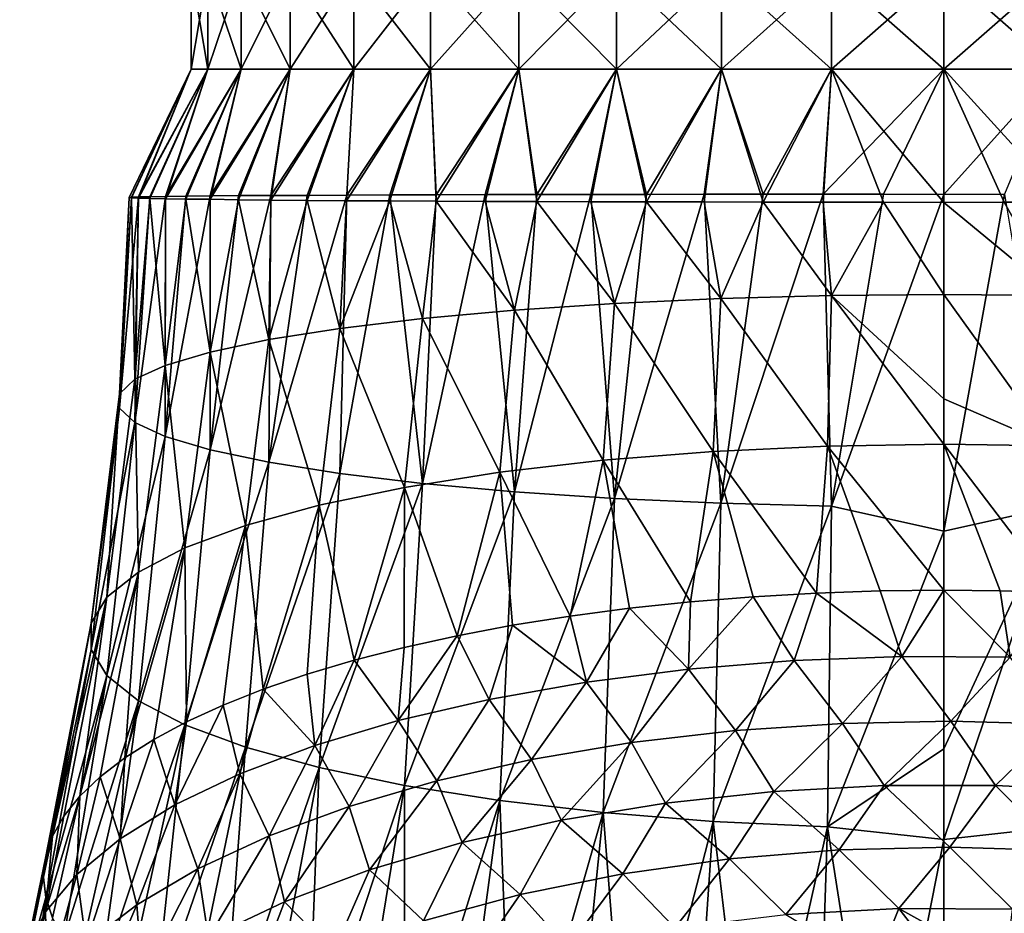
# Model space of a CAD drawing. Header units: metres. Extents: x -109 to 109, y -67 to 73.
# Tile 82 of 253: x -88 to -76, y 13 to 24. Entities that reach past the tile are written whole.
import ezdxf

# ---------------------------------------------------------------- set-up
doc = ezdxf.new("R2010")
doc.units = ezdxf.units.M
doc.layers.add('solid_508035_K244200000C76', color=7, linetype='CONTINUOUS')

msp = doc.modelspace()

# ---------------------------------------------------------------- linework, layer by layer
at = {"layer": 'solid_508035_K244200000C76'}
for points in [[(-86.17289, 25.009401, -6.444965), (-86.17289, 23.739401, -6.444965), (-85.956856, 23.739401, -5.011486)], [(-85.956856, 25.009401, -5.011486), (-86.17289, 25.009401, -6.444965), (-85.956856, 23.739401, -5.011486)], [(-86.17289, 25.009401, -7.894446), (-86.17289, 23.739401, -7.894446), (-86.17289, 23.739401, -6.444965)], [(-86.17289, 25.009401, -6.444965), (-86.17289, 25.009401, -7.894446), (-86.17289, 23.739401, -6.444965)], [(-85.956856, 25.009401, -9.327926), (-85.956856, 23.739401, -9.327926), (-86.17289, 23.739401, -7.894446)], [(-86.17289, 25.009401, -7.894446), (-85.956856, 25.009401, -9.327926), (-86.17289, 23.739401, -7.894446)], [(-85.956856, 25.009401, -5.011486), (-85.956856, 23.739401, -5.011486), (-85.529449, 23.739401, -3.625824)], [(-85.529449, 25.009401, -3.625824), (-85.956856, 25.009401, -5.011486), (-85.529449, 23.739401, -3.625824)], [(-85.529449, 25.009401, -10.713587), (-85.529449, 23.739401, -10.713587), (-85.956856, 23.739401, -9.327926)], [(-85.956856, 25.009401, -9.327926), (-85.529449, 25.009401, -10.713587), (-85.956856, 23.739401, -9.327926)], [(-85.529449, 25.009401, -3.625824), (-85.529449, 23.739401, -3.625824), (-84.90033, 23.739401, -2.319509)], [(-84.90033, 25.009401, -2.319509), (-85.529449, 25.009401, -3.625824), (-84.90033, 23.739401, -2.319509)], [(-84.90033, 25.009401, -12.019901), (-84.90033, 23.739401, -12.019901), (-85.529449, 23.739401, -10.713587)], [(-85.529449, 25.009401, -10.713587), (-84.90033, 25.009401, -12.019901), (-85.529449, 23.739401, -10.713587)], [(-84.90033, 25.009401, -2.319509), (-84.90033, 23.739401, -2.319509), (-84.083839, 23.739401, -1.121943)], [(-84.083839, 25.009401, -1.121943), (-84.90033, 25.009401, -2.319509), (-84.083839, 23.739401, -1.121943)], [(-84.083839, 25.009401, -13.217468), (-84.083839, 23.739401, -13.217468), (-84.90033, 23.739401, -12.019901)], [(-84.90033, 25.009401, -12.019901), (-84.083839, 25.009401, -13.217468), (-84.90033, 23.739401, -12.019901)], [(-84.083839, 25.009401, -1.121943), (-84.083839, 23.739401, -1.121943), (-83.09787, 23.739401, -0.059281)], [(-83.09787, 25.009401, -0.059281), (-84.083839, 25.009401, -1.121943), (-83.09787, 23.739401, -0.059281)], [(-83.09787, 25.009401, -14.280129), (-83.09787, 23.739401, -14.280129), (-84.083839, 23.739401, -13.217468)], [(-84.083839, 25.009401, -13.217468), (-83.09787, 25.009401, -14.280129), (-84.083839, 23.739401, -13.217468)], [(-83.09787, 25.009401, -0.059281), (-83.09787, 23.739401, -0.059281), (-81.964096, 23.739401, 0.844887)], [(-81.964096, 25.009401, 0.844887), (-83.09787, 25.009401, -0.059281), (-81.964096, 23.739401, 0.844887)], [(-81.964096, 25.009401, -15.184298), (-81.964096, 23.739401, -15.184298), (-83.09787, 23.739401, -14.280129)], [(-83.09787, 25.009401, -14.280129), (-81.964096, 25.009401, -15.184298), (-83.09787, 23.739401, -14.280129)], [(-81.964096, 25.009401, 0.844887), (-81.964096, 23.739401, 0.844887), (-80.708435, 23.739401, 1.569808)], [(-80.708435, 25.009401, 1.569808), (-81.964096, 25.009401, 0.844887), (-80.708435, 23.739401, 1.569808)], [(-80.708435, 25.009401, -15.909219), (-80.708435, 23.739401, -15.909219), (-81.964096, 23.739401, -15.184298)], [(-81.964096, 25.009401, -15.184298), (-80.708435, 25.009401, -15.909219), (-81.964096, 23.739401, -15.184298)], [(-80.708435, 25.009401, 1.569808), (-80.708435, 23.739401, 1.569808), (-79.359177, 23.739401, 2.099335)], [(-79.359177, 25.009401, 2.099335), (-80.708435, 25.009401, 1.569808), (-79.359177, 23.739401, 2.099335)], [(-79.359177, 25.009401, -16.438745), (-79.359177, 23.739401, -16.438745), (-80.708435, 23.739401, -15.909219)], [(-80.708435, 25.009401, -15.909219), (-79.359177, 25.009401, -16.438745), (-80.708435, 23.739401, -15.909219)], [(-79.359177, 25.009401, 2.099335), (-79.359177, 23.739401, 2.099335), (-77.94593, 23.739401, 2.421921)], [(-77.94593, 25.009401, 2.421921), (-79.359177, 25.009401, 2.099335), (-77.94593, 23.739401, 2.421921)], [(-77.94593, 25.009401, -16.761332), (-77.94593, 23.739401, -16.761332), (-79.359177, 23.739401, -16.438745)], [(-79.359177, 25.009401, -16.438745), (-77.94593, 25.009401, -16.761332), (-79.359177, 23.739401, -16.438745)], [(-77.94593, 25.009401, 2.421921), (-76.5, 23.739401, 2.530295), (-76.5, 25.009401, 2.530295)], [(-77.94593, 25.009401, 2.421921), (-77.94593, 23.739401, 2.421921), (-76.5, 23.739401, 2.530295)], [(-76.5, 25.009401, -16.869705), (-76.5, 23.739401, -16.869705), (-77.94593, 23.739401, -16.761332)], [(-77.94593, 25.009401, -16.761332), (-76.5, 25.009401, -16.869705), (-77.94593, 23.739401, -16.761332)], [(-75.05407, 23.739401, 2.421921), (-76.5, 25.009401, 2.530295), (-76.5, 23.739401, 2.530295)], [(-75.05407, 23.739401, 2.421921), (-75.05407, 25.009401, 2.421921), (-76.5, 25.009401, 2.530295)], [(-75.05407, 25.009401, -16.761332), (-76.5, 23.739401, -16.869705), (-76.5, 25.009401, -16.869705)], [(-75.05407, 23.739401, -16.761332), (-76.5, 23.739401, -16.869705), (-75.05407, 25.009401, -16.761332)], [(-86.17289, 23.739401, -7.894446), (-86.938858, 22.095451, -7.931019), (-86.968094, 22.092157, -7.144883)], [(-86.17289, 23.739401, -6.444965), (-86.968094, 22.092157, -7.144883), (-86.938797, 22.087599, -6.358785)], [(-86.17289, 23.739401, -7.894446), (-86.968094, 22.092157, -7.144883), (-86.17289, 23.739401, -6.444965)], [(-86.17289, 23.739401, -7.894446), (-86.851501, 22.097849, -8.709963), (-86.938858, 22.095451, -7.931019)], [(-86.17289, 23.739401, -6.444965), (-86.938797, 22.087599, -6.358785), (-86.851387, 22.082212, -5.579918)], [(-85.956856, 23.739401, -9.327926), (-86.706169, 22.100574, -9.47914), (-86.851501, 22.097849, -8.709963)], [(-85.956856, 23.739401, -9.327926), (-86.851501, 22.097849, -8.709963), (-86.17289, 23.739401, -7.894446)], [(-85.956856, 23.739401, -5.011486), (-86.851387, 22.082212, -5.579918), (-86.705986, 22.077293, -4.810771)], [(-86.17289, 23.739401, -6.444965), (-86.851387, 22.082212, -5.579918), (-85.956856, 23.739401, -5.011486)], [(-85.956856, 23.739401, -9.327926), (-86.503296, 22.104662, -10.234614), (-86.706169, 22.100574, -9.47914)], [(-85.956856, 23.739401, -5.011486), (-86.705986, 22.077293, -4.810771), (-86.502968, 22.073915, -4.055164)], [(-85.529449, 23.739401, -10.713587), (-86.243698, 22.109053, -10.974573), (-86.503296, 22.104662, -10.234614)], [(-85.529449, 23.739401, -10.713587), (-86.503296, 22.104662, -10.234614), (-85.956856, 23.739401, -9.327926)], [(-85.529449, 23.739401, -3.625824), (-86.502968, 22.073915, -4.055164), (-86.243172, 22.070971, -3.314959)], [(-85.956856, 23.739401, -5.011486), (-86.502968, 22.073915, -4.055164), (-85.529449, 23.739401, -3.625824)], [(-85.529449, 23.739401, -10.713587), (-85.929733, 22.112564, -11.693258), (-86.243698, 22.109053, -10.974573)], [(-85.529449, 23.739401, -3.625824), (-86.243172, 22.070971, -3.314959), (-85.929054, 22.067301, -2.596156)], [(-84.90033, 23.739401, -12.019901), (-85.563889, 22.114782, -12.385708), (-85.929733, 22.112564, -11.693258)], [(-84.90033, 23.739401, -12.019901), (-85.929733, 22.112564, -11.693258), (-85.529449, 23.739401, -10.713587)], [(-84.90033, 23.739401, -2.319509), (-85.929054, 22.067301, -2.596156), (-85.563225, 22.062517, -1.903863)], [(-85.529449, 23.739401, -3.625824), (-85.929054, 22.067301, -2.596156), (-84.90033, 23.739401, -2.319509)], [(-84.90033, 23.739401, -12.019901), (-85.147873, 22.116114, -13.048656), (-85.563889, 22.114782, -12.385708)], [(-84.90033, 23.739401, -2.319509), (-85.563225, 22.062517, -1.903863), (-85.147423, 22.0571, -1.241289)], [(-84.083839, 23.739401, -13.217468), (-84.684555, 22.117706, -13.677034), (-85.147873, 22.116114, -13.048656)], [(-84.083839, 23.739401, -13.217468), (-85.147873, 22.116114, -13.048656), (-84.90033, 23.739401, -12.019901)], [(-84.083839, 23.739401, -1.121943), (-85.147423, 22.0571, -1.241289), (-84.684418, 22.052382, -0.613366)], [(-84.90033, 23.739401, -2.319509), (-85.147423, 22.0571, -1.241289), (-84.083839, 23.739401, -1.121943)], [(-84.083839, 23.739401, -13.217468), (-84.174896, 22.120615, -14.268991), (-84.684555, 22.117706, -13.677034)], [(-84.083839, 23.739401, -1.121943), (-84.684418, 22.052382, -0.613366), (-84.175018, 22.049524, -0.021822)], [(-83.09787, 23.739401, -0.059281), (-84.175018, 22.049524, -0.021822), (-83.621841, 22.047405, 0.530837)], [(-84.083839, 23.739401, -1.121943), (-84.175018, 22.049524, -0.021822), (-83.09787, 23.739401, -0.059281)], [(-83.09787, 23.739401, -14.280129), (-83.621582, 22.123819, -14.821877), (-84.174896, 22.120615, -14.268991)], [(-83.09787, 23.739401, -14.280129), (-84.174896, 22.120615, -14.268991), (-84.083839, 23.739401, -13.217468)], [(-83.09787, 23.739401, -0.059281), (-83.621841, 22.047405, 0.530837), (-83.027061, 22.044754, 1.042621)], [(-83.09787, 23.739401, -14.280129), (-83.026901, 22.126143, -15.333626), (-83.621582, 22.123819, -14.821877)], [(-81.964096, 23.739401, -15.184298), (-83.026901, 22.126143, -15.333626), (-83.09787, 23.739401, -14.280129)], [(-83.09787, 23.739401, -0.059281), (-83.027061, 22.044754, 1.042621), (-81.964096, 23.739401, 0.844887)], [(-81.964096, 23.739401, 0.844887), (-83.027061, 22.044754, 1.042621), (-82.394501, 22.041183, 1.509849)], [(-81.964096, 23.739401, -15.184298), (-82.394508, 22.127209, -15.80072), (-83.026901, 22.126143, -15.333626)], [(-81.964096, 23.739401, -15.184298), (-81.730881, 22.127392, -16.218229), (-82.394508, 22.127209, -15.80072)], [(-81.964096, 23.739401, 0.844887), (-82.394501, 22.041183, 1.509849), (-81.730858, 22.037172, 1.927392)], [(-80.708435, 23.739401, -15.909219), (-81.730881, 22.127392, -16.218229), (-81.964096, 23.739401, -15.184298)], [(-81.964096, 23.739401, 0.844887), (-81.730858, 22.037172, 1.927392), (-80.708435, 23.739401, 1.569808)], [(-80.708435, 23.739401, -15.909219), (-81.038902, 22.127863, -16.584145), (-81.730881, 22.127392, -16.218229)], [(-80.708435, 23.739401, 1.569808), (-81.730858, 22.037172, 1.927392), (-81.039032, 22.034092, 2.293189)], [(-80.708435, 23.739401, 1.569808), (-81.039032, 22.034092, 2.293189), (-80.321716, 22.03306, 2.605455)], [(-80.708435, 23.739401, -15.909219), (-80.321579, 22.12961, -16.896564), (-81.038902, 22.127863, -16.584145)], [(-79.359177, 23.739401, -16.438745), (-80.321579, 22.12961, -16.896564), (-80.708435, 23.739401, -15.909219)], [(-80.708435, 23.739401, 1.569808), (-80.321716, 22.03306, 2.605455), (-79.359177, 23.739401, 2.099335)], [(-79.359177, 23.739401, 2.099335), (-80.321716, 22.03306, 2.605455), (-79.581154, 22.032894, 2.863609)], [(-79.359177, 23.739401, -16.438745), (-79.581375, 22.13163, -17.154779), (-80.321579, 22.12961, -16.896564)], [(-79.359177, 23.739401, -16.438745), (-78.822716, 22.132793, -17.357452), (-79.581375, 22.13163, -17.154779)], [(-79.359177, 23.739401, 2.099335), (-79.581154, 22.032894, 2.863609), (-78.821953, 22.03229, 3.066278)], [(-77.94593, 23.739401, -16.761332), (-78.822716, 22.132793, -17.357452), (-79.359177, 23.739401, -16.438745)], [(-79.359177, 23.739401, 2.099335), (-78.821953, 22.03229, 3.066278), (-77.94593, 23.739401, 2.421921)], [(-77.94593, 23.739401, -16.761332), (-78.052734, 22.132711, -17.502907), (-78.822716, 22.132793, -17.357452)], [(-77.94593, 23.739401, 2.421921), (-78.821953, 22.03229, 3.066278), (-78.051582, 22.030798, 3.211722)], [(-76.5, 23.739401, -16.869705), (-77.276131, 22.131775, -17.59049), (-78.052734, 22.132711, -17.502907)], [(-76.5, 23.739401, -16.869705), (-78.052734, 22.132711, -17.502907), (-77.94593, 23.739401, -16.761332)], [(-77.94593, 23.739401, 2.421921), (-78.051582, 22.030798, 3.211722), (-77.275124, 22.02887, 3.299273)], [(-77.94593, 23.739401, 2.421921), (-77.275124, 22.02887, 3.299273), (-76.5, 22.027836, 3.328411)], [(-77.94593, 23.739401, 2.421921), (-76.5, 22.027836, 3.328411), (-76.5, 23.739401, 2.530295)], [(-76.5, 23.739401, -16.869705), (-76.5, 22.131126, -17.619656), (-77.276131, 22.131775, -17.59049)], [(-76.5, 23.739401, 2.530295), (-76.5, 22.027836, 3.328411), (-75.724892, 22.02887, 3.299274)], [(-75.05407, 23.739401, -16.761332), (-75.723862, 22.131775, -17.59049), (-76.5, 22.131126, -17.619656)], [(-75.05407, 23.739401, -16.761332), (-76.5, 22.131126, -17.619656), (-76.5, 23.739401, -16.869705)], [(-76.5, 23.739401, 2.530295), (-75.724892, 22.02887, 3.299274), (-74.948425, 22.030798, 3.211722)], [(-75.05407, 23.739401, 2.421921), (-76.5, 23.739401, 2.530295), (-74.948425, 22.030798, 3.211722)], [(-86.851501, 22.097849, -8.709963), (-86.898933, 19.199602, -9.229733), (-87.09539, 19.384239, -7.805553)], [(-86.938858, 22.095451, -7.931019), (-86.851501, 22.097849, -8.709963), (-87.09539, 19.384239, -7.805553)], [(-86.968094, 22.092157, -7.144883), (-86.938858, 22.095451, -7.931019), (-87.09539, 19.384239, -7.805553)], [(-86.968094, 22.092157, -7.144883), (-87.09539, 19.384239, -7.805553), (-87.09539, 19.570629, -6.36784)], [(-86.938797, 22.087599, -6.358785), (-86.968094, 22.092157, -7.144883), (-87.09539, 19.570629, -6.36784)], [(-86.938797, 22.087599, -6.358785), (-87.09539, 19.570629, -6.36784), (-86.898933, 19.755264, -4.94366)], [(-86.851387, 22.082212, -5.579918), (-86.938797, 22.087599, -6.358785), (-86.898933, 19.755264, -4.94366)], [(-86.503296, 22.104662, -10.234614), (-86.507263, 19.020195, -10.613594), (-86.898933, 19.199602, -9.229733)], [(-86.706169, 22.100574, -9.47914), (-86.503296, 22.104662, -10.234614), (-86.898933, 19.199602, -9.229733)], [(-86.851501, 22.097849, -8.709963), (-86.706169, 22.100574, -9.47914), (-86.898933, 19.199602, -9.229733)], [(-86.705986, 22.077293, -4.810771), (-86.851387, 22.082212, -5.579918), (-86.898933, 19.755264, -4.94366)], [(-86.705986, 22.077293, -4.810771), (-86.898933, 19.755264, -4.94366), (-86.507263, 19.934673, -3.5598)], [(-86.502968, 22.073915, -4.055164), (-86.705986, 22.077293, -4.810771), (-86.507263, 19.934673, -3.5598)], [(-85.929733, 22.112564, -11.693258), (-85.929298, 18.84926, -11.932085), (-86.507263, 19.020195, -10.613594)], [(-86.243698, 22.109053, -10.974573), (-85.929733, 22.112564, -11.693258), (-86.507263, 19.020195, -10.613594)], [(-86.503296, 22.104662, -10.234614), (-86.243698, 22.109053, -10.974573), (-86.507263, 19.020195, -10.613594)], [(-86.243172, 22.070971, -3.314959), (-86.502968, 22.073915, -4.055164), (-86.507263, 19.934673, -3.5598)], [(-86.243172, 22.070971, -3.314959), (-86.507263, 19.934673, -3.5598), (-85.929298, 20.105606, -2.241309)], [(-85.929054, 22.067301, -2.596156), (-86.243172, 22.070971, -3.314959), (-85.929298, 20.105606, -2.241309)], [(-85.929733, 22.112564, -11.693258), (-85.563889, 22.114782, -12.385708), (-85.929298, 18.84926, -11.932085)], [(-85.147873, 22.116114, -13.048656), (-85.176872, 18.689962, -13.16082), (-85.929298, 18.84926, -11.932085)], [(-85.563889, 22.114782, -12.385708), (-85.147873, 22.116114, -13.048656), (-85.929298, 18.84926, -11.932085)], [(-85.563225, 22.062517, -1.903863), (-85.929054, 22.067301, -2.596156), (-85.929298, 20.105606, -2.241309)], [(-85.563225, 22.062517, -1.903863), (-85.929298, 20.105606, -2.241309), (-85.176872, 20.264904, -1.012574)], [(-85.147423, 22.0571, -1.241289), (-85.563225, 22.062517, -1.903863), (-85.176872, 20.264904, -1.012574)], [(-84.174896, 22.120615, -14.268991), (-84.262115, 18.545433, -14.275644), (-85.176872, 18.689962, -13.16082)], [(-84.684555, 22.117706, -13.677034), (-84.174896, 22.120615, -14.268991), (-85.176872, 18.689962, -13.16082)], [(-85.147873, 22.116114, -13.048656), (-84.684555, 22.117706, -13.677034), (-85.176872, 18.689962, -13.16082)], [(-84.684418, 22.052382, -0.613366), (-85.147423, 22.0571, -1.241289), (-85.176872, 20.264904, -1.012574)], [(-84.684418, 22.052382, -0.613366), (-85.176872, 20.264904, -1.012574), (-84.262115, 20.409433, 0.10225)], [(-84.175018, 22.049524, -0.021822), (-84.684418, 22.052382, -0.613366), (-84.262115, 20.409433, 0.10225)], [(-83.621582, 22.123819, -14.821877), (-83.202141, 18.418295, -15.256329), (-84.262115, 18.545433, -14.275644)], [(-84.174896, 22.120615, -14.268991), (-83.621582, 22.123819, -14.821877), (-84.262115, 18.545433, -14.275644)], [(-83.621841, 22.047405, 0.530837), (-84.175018, 22.049524, -0.021822), (-84.262115, 20.409433, 0.10225)], [(-83.621841, 22.047405, 0.530837), (-84.262115, 20.409433, 0.10225), (-83.202141, 20.536573, 1.082935)], [(-83.027061, 22.044754, 1.042621), (-83.621841, 22.047405, 0.530837), (-83.202141, 20.536573, 1.082935)], [(-83.621582, 22.123819, -14.821877), (-83.026901, 22.126143, -15.333626), (-83.202141, 18.418295, -15.256329)], [(-82.394508, 22.127209, -15.80072), (-82.018143, 18.310745, -16.085897), (-83.202141, 18.418295, -15.256329)], [(-83.026901, 22.126143, -15.333626), (-82.394508, 22.127209, -15.80072), (-83.202141, 18.418295, -15.256329)], [(-83.027061, 22.044754, 1.042621), (-83.202141, 20.536573, 1.082935), (-82.018143, 20.644121, 1.912504)], [(-82.394501, 22.041183, 1.509849), (-83.027061, 22.044754, 1.042621), (-82.018143, 20.644121, 1.912504)], [(-82.394508, 22.127209, -15.80072), (-81.730881, 22.127392, -16.218229), (-82.018143, 18.310745, -16.085897)], [(-81.730858, 22.037172, 1.927392), (-82.394501, 22.041183, 1.509849), (-82.018143, 20.644121, 1.912504)], [(-81.038902, 22.127863, -16.584145), (-80.731499, 18.224972, -16.74752), (-82.018143, 18.310745, -16.085897)], [(-81.730881, 22.127392, -16.218229), (-81.038902, 22.127863, -16.584145), (-82.018143, 18.310745, -16.085897)], [(-81.730858, 22.037172, 1.927392), (-82.018143, 20.644121, 1.912504), (-80.731499, 20.729897, 2.574126)], [(-81.039032, 22.034092, 2.293189), (-81.730858, 22.037172, 1.927392), (-80.731499, 20.729897, 2.574126)], [(-80.321716, 22.03306, 2.605455), (-81.039032, 22.034092, 2.293189), (-80.731499, 20.729897, 2.574126)], [(-81.038902, 22.127863, -16.584145), (-80.321579, 22.12961, -16.896564), (-80.731499, 18.224972, -16.74752)], [(-79.581375, 22.13163, -17.154779), (-79.365349, 18.162676, -17.228035), (-80.731499, 18.224972, -16.74752)], [(-80.321579, 22.12961, -16.896564), (-79.581375, 22.13163, -17.154779), (-80.731499, 18.224972, -16.74752)], [(-80.321716, 22.03306, 2.605455), (-80.731499, 20.729897, 2.574126), (-79.365349, 20.792191, 3.05464)], [(-79.581154, 22.032894, 2.863609), (-80.321716, 22.03306, 2.605455), (-79.365349, 20.792191, 3.05464)], [(-79.581375, 22.13163, -17.154779), (-78.822716, 22.132793, -17.357452), (-79.365349, 18.162676, -17.228035)], [(-78.821953, 22.03229, 3.066278), (-79.581154, 22.032894, 2.863609), (-79.365349, 20.792191, 3.05464)], [(-78.822716, 22.132793, -17.357452), (-78.052734, 22.132711, -17.502907), (-79.365349, 18.162676, -17.228035)], [(-78.052734, 22.132711, -17.502907), (-77.945976, 18.124725, -17.52076), (-79.365349, 18.162676, -17.228035)], [(-78.821953, 22.03229, 3.066278), (-79.365349, 20.792191, 3.05464), (-77.945976, 20.830141, 3.347366)], [(-78.051582, 22.030798, 3.211722), (-78.821953, 22.03229, 3.066278), (-77.945976, 20.830141, 3.347366)], [(-78.052734, 22.132711, -17.502907), (-77.276131, 22.131775, -17.59049), (-77.945976, 18.124725, -17.52076)], [(-77.275124, 22.02887, 3.299273), (-78.051582, 22.030798, 3.211722), (-77.945976, 20.830141, 3.347366)], [(-77.276131, 22.131775, -17.59049), (-76.5, 22.131126, -17.619656), (-77.945976, 18.124725, -17.52076)], [(-76.5, 22.131126, -17.619656), (-76.5, 17.805902, -17.619658), (-77.945976, 18.124725, -17.52076)], [(-77.275124, 22.02887, 3.299273), (-77.945976, 20.830141, 3.347366), (-76.5, 20.842964, 3.446279)], [(-77.275124, 22.02887, 3.299273), (-76.5, 20.842964, 3.446279), (-76.5, 22.027836, 3.328411)], [(-75.723862, 22.131775, -17.59049), (-76.5, 17.805902, -17.619658), (-76.5, 22.131126, -17.619656)], [(-75.723862, 22.131775, -17.59049), (-75.054024, 18.124725, -17.52076), (-76.5, 17.805902, -17.619658)], [(-75.724892, 22.02887, 3.299274), (-76.5, 22.027836, 3.328411), (-75.054024, 20.830141, 3.347366)], [(-75.054024, 20.830141, 3.347366), (-76.5, 22.027836, 3.328411), (-76.5, 20.842964, 3.446279)], [(-74.948425, 22.030798, 3.211722), (-75.724892, 22.02887, 3.299274), (-75.054024, 20.830141, 3.347366)], [(-79.463898, 18.829535, 3.393449), (-79.365349, 20.792191, 3.05464), (-80.731499, 20.729897, 2.574126)], [(-79.463898, 18.829535, 3.393449), (-77.995712, 18.898127, 3.690972), (-79.365349, 20.792191, 3.05464)], [(-77.995712, 18.898127, 3.690972), (-77.945976, 20.830141, 3.347366), (-79.365349, 20.792191, 3.05464)], [(-77.995712, 18.898127, 3.690972), (-76.5, 18.921305, 3.791507), (-77.945976, 20.830141, 3.347366)], [(-76.5, 19.50535, 3.666014), (-76.5, 20.842964, 3.446279), (-77.945976, 20.830141, 3.347366)], [(-76.5, 18.921305, 3.791507), (-76.5, 19.50535, 3.666014), (-77.945976, 20.830141, 3.347366)], [(-75.106956, 18.901201, 3.70431), (-76.5, 20.842964, 3.446279), (-76.5, 19.50535, 3.666014)], [(-75.106956, 18.901201, 3.70431), (-75.054024, 20.830141, 3.347366), (-76.5, 20.842964, 3.446279)], [(-82.207932, 18.561909, 2.232595), (-82.018143, 20.644121, 1.912504), (-83.202141, 20.536573, 1.082935)], [(-82.207932, 18.561909, 2.232595), (-80.877037, 18.71694, 2.905059), (-82.018143, 20.644121, 1.912504)], [(-80.877037, 18.71694, 2.905059), (-80.731499, 20.729897, 2.574126), (-82.018143, 20.644121, 1.912504)], [(-80.877037, 18.71694, 2.905059), (-79.463898, 18.829535, 3.393449), (-80.731499, 20.729897, 2.574126)], [(-83.432648, 18.367521, 1.38943), (-83.202141, 20.536573, 1.082935), (-84.262115, 20.409433, 0.10225)], [(-83.432648, 18.367521, 1.38943), (-82.207932, 18.561909, 2.232595), (-83.202141, 20.536573, 1.082935)], [(-84.529083, 18.137726, 0.392674), (-84.262115, 20.409433, 0.10225), (-85.176872, 20.264904, -1.012574)], [(-84.529083, 18.137726, 0.392674), (-83.432648, 18.367521, 1.38943), (-84.262115, 20.409433, 0.10225)], [(-85.475296, 17.876499, -0.740421), (-85.176872, 20.264904, -1.012574), (-85.929298, 20.105606, -2.241309)], [(-85.475296, 17.876499, -0.740421), (-84.529083, 18.137726, 0.392674), (-85.176872, 20.264904, -1.012574)], [(-86.253601, 17.588579, -1.989293), (-85.929298, 20.105606, -2.241309), (-86.507263, 19.934673, -3.5598)], [(-86.253601, 17.588579, -1.989293), (-85.475296, 17.876499, -0.740421), (-85.929298, 20.105606, -2.241309)], [(-86.851448, 17.279629, -3.329392), (-86.507263, 19.934673, -3.5598), (-86.898933, 19.755264, -4.94366)], [(-86.851448, 17.279629, -3.329392), (-86.253601, 17.588579, -1.989293), (-86.507263, 19.934673, -3.5598)], [(-87.256584, 16.95536, -4.735932), (-86.898933, 19.755264, -4.94366), (-87.09539, 19.570629, -6.36784)], [(-87.256584, 16.95536, -4.735932), (-86.851448, 17.279629, -3.329392), (-86.898933, 19.755264, -4.94366)], [(-87.459793, 16.621645, -6.183452), (-87.09539, 19.570629, -6.36784), (-87.09539, 19.384239, -7.805553)], [(-87.459793, 16.621645, -6.183452), (-87.256584, 16.95536, -4.735932), (-87.09539, 19.570629, -6.36784)], [(-75.106956, 18.901201, 3.70431), (-76.5, 19.50535, 3.666014), (-76.5, 18.921305, 3.791507)], [(-87.459793, 16.284758, -7.644728), (-87.09539, 19.384239, -7.805553), (-86.898933, 19.199602, -9.229733)], [(-87.459793, 16.284758, -7.644728), (-87.459793, 16.621645, -6.183452), (-87.09539, 19.384239, -7.805553)], [(-87.256584, 15.95104, -9.092248), (-87.459793, 16.284758, -7.644728), (-86.898933, 19.199602, -9.229733)], [(-87.256584, 15.95104, -9.092248), (-86.898933, 19.199602, -9.229733), (-86.507263, 19.020195, -10.613594)], [(-86.851448, 15.626772, -10.498788), (-87.256584, 15.95104, -9.092248), (-86.507263, 19.020195, -10.613594)], [(-86.851448, 15.626772, -10.498788), (-86.507263, 19.020195, -10.613594), (-85.929298, 18.84926, -11.932085)], [(-78.139015, 17.008709, 4.209716), (-77.995712, 18.898127, 3.690972), (-79.463898, 18.829535, 3.393449)], [(-78.139015, 17.008709, 4.209716), (-77.319427, 17.036797, 4.293339), (-77.995712, 18.898127, 3.690972)], [(-76.5, 17.046162, 4.321217), (-76.5, 18.921305, 3.791507), (-77.995712, 18.898127, 3.690972)], [(-77.319427, 17.036797, 4.293339), (-76.5, 17.046162, 4.321217), (-77.995712, 18.898127, 3.690972)], [(-75.776634, 17.038862, 4.299487), (-76.5, 18.921305, 3.791507), (-76.5, 17.046162, 4.321217)], [(-75.049408, 17.016832, 4.233899), (-75.106956, 18.901201, 3.70431), (-76.5, 18.921305, 3.791507)], [(-75.776634, 17.038862, 4.299487), (-75.049408, 17.016832, 4.233899), (-76.5, 18.921305, 3.791507)], [(-86.253601, 15.317822, -11.838887), (-86.851448, 15.626772, -10.498788), (-85.929298, 18.84926, -11.932085)], [(-86.253601, 15.317822, -11.838887), (-85.929298, 18.84926, -11.932085), (-85.176872, 18.689962, -13.16082)], [(-79.755684, 16.896976, 3.877068), (-79.463898, 18.829535, 3.393449), (-80.877037, 18.71694, 2.905059)], [(-79.755684, 16.896976, 3.877068), (-78.953018, 16.962015, 4.070698), (-79.463898, 18.829535, 3.393449)], [(-78.953018, 16.962015, 4.070698), (-78.139015, 17.008709, 4.209716), (-79.463898, 18.829535, 3.393449)], [(-85.475296, 15.029902, -13.087759), (-86.253601, 15.317822, -11.838887), (-85.176872, 18.689962, -13.16082)], [(-85.475296, 15.029902, -13.087759), (-85.176872, 18.689962, -13.16082), (-84.262115, 18.545433, -14.275644)], [(-81.304741, 16.713556, 3.330993), (-80.877037, 18.71694, 2.905059), (-82.207932, 18.561909, 2.232595)], [(-81.304741, 16.713556, 3.330993), (-80.541321, 16.813995, 3.63002), (-80.877037, 18.71694, 2.905059)], [(-80.541321, 16.813995, 3.63002), (-79.755684, 16.896976, 3.877068), (-80.877037, 18.71694, 2.905059)], [(-84.529083, 14.768675, -14.220854), (-85.475296, 15.029902, -13.087759), (-84.262115, 18.545433, -14.275644)], [(-84.529083, 14.768675, -14.220854), (-84.262115, 18.545433, -14.275644), (-83.202141, 18.418295, -15.256329)], [(-82.753632, 16.461531, 2.58067), (-82.207932, 18.561909, 2.232595), (-83.432648, 18.367521, 1.38943)], [(-82.753632, 16.461531, 2.58067), (-82.042793, 16.595951, 2.980864), (-82.207932, 18.561909, 2.232595)], [(-82.042793, 16.595951, 2.980864), (-81.304741, 16.713556, 3.330993), (-82.207932, 18.561909, 2.232595)], [(-83.432648, 14.538879, -15.21761), (-84.529083, 14.768675, -14.220854), (-83.202141, 18.418295, -15.256329)], [(-84.079475, 16.145372, 1.639416), (-83.432648, 18.367521, 1.38943), (-84.529083, 18.137726, 0.392674)], [(-84.079475, 16.145372, 1.639416), (-83.434196, 16.310957, 2.132388), (-83.432648, 18.367521, 1.38943)], [(-83.434196, 16.310957, 2.132388), (-82.753632, 16.461531, 2.58067), (-83.432648, 18.367521, 1.38943)], [(-83.432648, 14.538879, -15.21761), (-83.202141, 18.418295, -15.256329), (-82.018143, 18.310745, -16.085897)], [(-82.207932, 14.344493, -16.060776), (-83.432648, 14.538879, -15.21761), (-82.018143, 18.310745, -16.085897)], [(-82.207932, 14.344493, -16.060776), (-82.018143, 18.310745, -16.085897), (-80.731499, 18.224972, -16.74752)], [(-80.877037, 14.189461, -16.73324), (-82.207932, 14.344493, -16.060776), (-80.731499, 18.224972, -16.74752)], [(-80.877037, 14.189461, -16.73324), (-80.731499, 18.224972, -16.74752), (-79.365349, 18.162676, -17.228035)], [(-85.246719, 15.774083, 0.534024), (-84.529083, 18.137726, 0.392674), (-85.475296, 17.876499, -0.740421)], [(-85.246719, 15.774083, 0.534024), (-84.684669, 15.966095, 1.105676), (-84.529083, 18.137726, 0.392674)], [(-84.684669, 15.966095, 1.105676), (-84.079475, 16.145372, 1.639416), (-84.529083, 18.137726, 0.392674)], [(-79.463898, 14.076866, -17.221628), (-80.877037, 14.189461, -16.73324), (-79.365349, 18.162676, -17.228035)], [(-79.463898, 14.076866, -17.221628), (-79.365349, 18.162676, -17.228035), (-77.945976, 18.124725, -17.52076)], [(-77.995712, 14.008274, -17.519152), (-79.463898, 14.076866, -17.221628), (-77.945976, 18.124725, -17.52076)], [(-77.995712, 14.008274, -17.519152), (-77.945976, 18.124725, -17.52076), (-76.5, 17.805902, -17.619658)], [(-75.054024, 18.124725, -17.52076), (-76.5, 15.00803, -17.619696), (-76.5, 17.805902, -17.619658)], [(-75.054024, 18.124725, -17.52076), (-76.5, 13.843837, -17.619677), (-76.5, 15.00803, -17.619696)], [(-75.034683, 14.00734, -17.523201), (-76.5, 13.843837, -17.619677), (-75.054024, 18.124725, -17.52076)], [(-86.233482, 15.354186, -0.716081), (-85.475296, 17.876499, -0.740421), (-86.253601, 17.588579, -1.989293)], [(-86.233482, 15.354186, -0.716081), (-85.763618, 15.569881, -0.073921), (-85.475296, 17.876499, -0.740421)], [(-85.763618, 15.569881, -0.073921), (-85.246719, 15.774083, 0.534024), (-85.475296, 17.876499, -0.740421)], [(-76.5, 15.00803, -17.619696), (-77.995712, 14.008274, -17.519152), (-76.5, 17.805902, -17.619658)], [(-87.024567, 14.892756, -2.089839), (-86.253601, 17.588579, -1.989293), (-86.851448, 17.279629, -3.329392)], [(-87.024567, 14.892756, -2.089839), (-86.654457, 15.12809, -1.389208), (-86.253601, 17.588579, -1.989293)], [(-86.654457, 15.12809, -1.389208), (-86.233482, 15.354186, -0.716081), (-86.253601, 17.588579, -1.989293)], [(-87.603279, 14.399907, -3.557134), (-86.851448, 17.279629, -3.329392), (-87.256584, 16.95536, -4.735932)], [(-87.603279, 14.399907, -3.557134), (-87.341591, 14.649517, -2.814002), (-86.851448, 17.279629, -3.329392)], [(-87.341591, 14.649517, -2.814002), (-87.024567, 14.892756, -2.089839), (-86.851448, 17.279629, -3.329392)], [(-87.95401, 13.88686, -5.084563), (-87.256584, 16.95536, -4.735932), (-87.459793, 16.621645, -6.183452)], [(-87.95401, 13.88686, -5.084563), (-87.807747, 14.14538, -4.314905), (-87.256584, 16.95536, -4.735932)], [(-87.807747, 14.14538, -4.314905), (-87.603279, 14.399907, -3.557134), (-87.256584, 16.95536, -4.735932)], [(-79.781372, 16.030865, 4.194974), (-78.953018, 16.962015, 4.070698), (-79.755684, 16.896976, 3.877068)], [(-79.781372, 16.030865, 4.194974), (-78.423737, 16.141159, 4.480072), (-78.953018, 16.962015, 4.070698)], [(-78.423737, 16.141159, 4.480072), (-78.139015, 17.008709, 4.209716), (-78.953018, 16.962015, 4.070698)], [(-78.423737, 16.141159, 4.480072), (-77.039963, 16.193691, 4.615859), (-78.139015, 17.008709, 4.209716)], [(-77.039963, 16.193691, 4.615859), (-77.319427, 17.036797, 4.293339), (-78.139015, 17.008709, 4.209716)], [(-77.039963, 16.193691, 4.615859), (-76.5, 17.046162, 4.321217), (-77.319427, 17.036797, 4.293339)], [(-77.039963, 16.193691, 4.615859), (-75.64888, 16.187027, 4.598633), (-76.5, 17.046162, 4.321217)], [(-75.64888, 16.187027, 4.598633), (-75.776634, 17.038862, 4.299487), (-76.5, 17.046162, 4.321217)], [(-75.64888, 16.187027, 4.598633), (-75.049408, 17.016832, 4.233899), (-75.776634, 17.038862, 4.299487)], [(-79.781372, 16.030865, 4.194974), (-79.755684, 16.896976, 3.877068), (-80.541321, 16.813995, 3.63002)], [(-81.094048, 15.864359, 3.764575), (-81.304741, 16.713556, 3.330993), (-82.042793, 16.595951, 2.980864)], [(-81.094048, 15.864359, 3.764575), (-80.541321, 16.813995, 3.63002), (-81.304741, 16.713556, 3.330993)], [(-81.094048, 15.864359, 3.764575), (-79.781372, 16.030865, 4.194974), (-80.541321, 16.813995, 3.63002)], [(-88.071495, 13.3613, -6.649244), (-87.459793, 16.621645, -6.183452), (-87.459793, 16.284758, -7.644728)], [(-88.071495, 13.3613, -6.649244), (-88.042053, 13.625081, -5.863923), (-87.459793, 16.621645, -6.183452)], [(-88.042053, 13.625081, -5.863923), (-87.95401, 13.88686, -5.084563), (-87.459793, 16.621645, -6.183452)], [(-82.343033, 15.643273, 3.193095), (-82.042793, 16.595951, 2.980864), (-82.753632, 16.461531, 2.58067)], [(-82.343033, 15.643273, 3.193095), (-81.094048, 15.864359, 3.764575), (-82.042793, 16.595951, 2.980864)], [(-83.511543, 15.370685, 2.488487), (-82.753632, 16.461531, 2.58067), (-83.434196, 16.310957, 2.132388)], [(-83.511543, 15.370685, 2.488487), (-82.343033, 15.643273, 3.193095), (-82.753632, 16.461531, 2.58067)], [(-88.042053, 13.097518, -7.434566), (-88.071495, 13.3613, -6.649244), (-87.459793, 16.284758, -7.644728)], [(-88.042053, 13.097518, -7.434566), (-87.459793, 16.284758, -7.644728), (-87.256584, 15.95104, -9.092248)], [(-83.511543, 15.370685, 2.488487), (-83.434196, 16.310957, 2.132388), (-84.079475, 16.145372, 1.639416)], [(-84.584419, 15.050899, 1.661879), (-84.079475, 16.145372, 1.639416), (-84.684669, 15.966095, 1.105676)], [(-84.584419, 15.050899, 1.661879), (-83.511543, 15.370685, 2.488487), (-84.079475, 16.145372, 1.639416)], [(-79.176468, 15.242973, 4.696651), (-78.423737, 16.141159, 4.480072), (-79.781372, 16.030865, 4.194974)], [(-79.176468, 15.242973, 4.696651), (-77.802719, 15.335481, 4.907034), (-78.423737, 16.141159, 4.480072)], [(-77.802719, 15.335481, 4.907034), (-77.039963, 16.193691, 4.615859), (-78.423737, 16.141159, 4.480072)], [(-77.802719, 15.335481, 4.907034), (-76.41198, 15.36392, 4.971713), (-77.039963, 16.193691, 4.615859)], [(-76.41198, 15.36392, 4.971713), (-75.64888, 16.187027, 4.598633), (-77.039963, 16.193691, 4.615859)], [(-76.41198, 15.36392, 4.971713), (-75.022385, 15.327293, 4.888415), (-75.64888, 16.187027, 4.598633)], [(-87.95401, 12.83574, -8.213926), (-88.042053, 13.097518, -7.434566), (-87.256584, 15.95104, -9.092248)], [(-87.807747, 12.57722, -8.983584), (-87.95401, 12.83574, -8.213926), (-87.256584, 15.95104, -9.092248)], [(-87.807747, 12.57722, -8.983584), (-87.256584, 15.95104, -9.092248), (-86.851448, 15.626772, -10.498788)], [(-84.584419, 15.050899, 1.661879), (-84.684669, 15.966095, 1.105676), (-85.246719, 15.774083, 0.534024)], [(-80.515091, 15.088066, 4.344354), (-79.781372, 16.030865, 4.194974), (-81.094048, 15.864359, 3.764575)], [(-80.515091, 15.088066, 4.344354), (-79.176468, 15.242973, 4.696651), (-79.781372, 16.030865, 4.194974)], [(-81.800453, 14.872424, 3.85393), (-81.094048, 15.864359, 3.764575), (-82.343033, 15.643273, 3.193095)], [(-81.800453, 14.872424, 3.85393), (-80.515091, 15.088066, 4.344354), (-81.094048, 15.864359, 3.764575)], [(-85.54657, 14.68826, 0.724504), (-85.246719, 15.774083, 0.534024), (-85.763618, 15.569881, -0.073921)], [(-85.54657, 14.68826, 0.724504), (-84.584419, 15.050899, 1.661879), (-85.246719, 15.774083, 0.534024)], [(-87.603279, 12.322693, -9.741355), (-87.807747, 12.57722, -8.983584), (-86.851448, 15.626772, -10.498788)], [(-87.341591, 12.073082, -10.484487), (-87.603279, 12.322693, -9.741355), (-86.851448, 15.626772, -10.498788)], [(-87.341591, 12.073082, -10.484487), (-86.851448, 15.626772, -10.498788), (-86.253601, 15.317822, -11.838887)], [(-86.383331, 14.287243, -0.312078), (-85.763618, 15.569881, -0.073921), (-86.233482, 15.354186, -0.716081)], [(-86.383331, 14.287243, -0.312078), (-85.54657, 14.68826, 0.724504), (-85.763618, 15.569881, -0.073921)], [(-83.015083, 14.598269, 3.230435), (-82.343033, 15.643273, 3.193095), (-83.511543, 15.370685, 2.488487)], [(-83.015083, 14.598269, 3.230435), (-81.800453, 14.872424, 3.85393), (-82.343033, 15.643273, 3.193095)], [(-87.024567, 11.829844, -11.20865), (-87.341591, 12.073082, -10.484487), (-86.253601, 15.317822, -11.838887)], [(-86.654457, 11.594509, -11.909281), (-87.024567, 11.829844, -11.20865), (-86.253601, 15.317822, -11.838887)], [(-86.383331, 14.287243, -0.312078), (-86.233482, 15.354186, -0.716081), (-86.654457, 15.12809, -1.389208)], [(-86.654457, 11.594509, -11.909281), (-86.253601, 15.317822, -11.838887), (-85.475296, 15.029902, -13.087759)], [(-84.143898, 14.269824, 2.483469), (-83.511543, 15.370685, 2.488487), (-84.584419, 15.050899, 1.661879)], [(-84.143898, 14.269824, 2.483469), (-83.015083, 14.598269, 3.230435), (-83.511543, 15.370685, 2.488487)], [(-78.686661, 14.458835, 5.176998), (-77.802719, 15.335481, 4.907034), (-79.176468, 15.242973, 4.696651)], [(-78.686661, 14.458835, 5.176998), (-77.267609, 14.535534, 5.332044), (-77.802719, 15.335481, 4.907034)], [(-77.267609, 14.535534, 5.332044), (-76.41198, 15.36392, 4.971713), (-77.802719, 15.335481, 4.907034)], [(-77.267609, 14.535534, 5.332044), (-75.838333, 14.538301, 5.337636), (-76.41198, 15.36392, 4.971713)], [(-75.838333, 14.538301, 5.337636), (-75.022385, 15.327293, 4.888415), (-76.41198, 15.36392, 4.971713)], [(-75.838333, 14.538301, 5.337636), (-74.41787, 14.467026, 5.193556), (-75.022385, 15.327293, 4.888415)], [(-80.076462, 14.310064, 4.876262), (-79.176468, 15.242973, 4.696651), (-80.515091, 15.088066, 4.344354)], [(-80.076462, 14.310064, 4.876262), (-78.686661, 14.458835, 5.176998), (-79.176468, 15.242973, 4.696651)], [(-87.084129, 13.85349, -1.433277), (-86.654457, 15.12809, -1.389208), (-87.024567, 14.892756, -2.089839)], [(-87.084129, 13.85349, -1.433277), (-86.383331, 14.287243, -0.312078), (-86.654457, 15.12809, -1.389208)], [(-81.417969, 14.091148, 4.433729), (-80.515091, 15.088066, 4.344354), (-81.800453, 14.872424, 3.85393)], [(-81.417969, 14.091148, 4.433729), (-80.076462, 14.310064, 4.876262), (-80.515091, 15.088066, 4.344354)], [(-86.233482, 11.368413, -12.582408), (-86.654457, 11.594509, -11.909281), (-85.475296, 15.029902, -13.087759)], [(-85.763618, 11.152719, -13.224567), (-86.233482, 11.368413, -12.582408), (-85.475296, 15.029902, -13.087759)], [(-85.763618, 11.152719, -13.224567), (-85.475296, 15.029902, -13.087759), (-84.529083, 14.768675, -14.220854)], [(-85.172363, 13.891755, 1.623646), (-84.584419, 15.050899, 1.661879), (-85.54657, 14.68826, 0.724504)], [(-85.172363, 13.891755, 1.623646), (-84.143898, 14.269824, 2.483469), (-84.584419, 15.050899, 1.661879)], [(-76.5, 15.00803, -17.619696), (-76.5, 13.843837, -17.619677), (-77.995712, 14.008274, -17.519152)], [(-87.084129, 13.85349, -1.433277), (-87.024567, 14.892756, -2.089839), (-87.341591, 14.649517, -2.814002)], [(-82.69236, 13.804195, 3.85366), (-81.800453, 14.872424, 3.85393), (-83.015083, 14.598269, 3.230435)], [(-82.69236, 13.804195, 3.85366), (-81.417969, 14.091148, 4.433729), (-81.800453, 14.872424, 3.85393)], [(-86.085922, 13.468732, 0.661589), (-85.54657, 14.68826, 0.724504), (-86.383331, 14.287243, -0.312078)], [(-86.085922, 13.468732, 0.661589), (-85.172363, 13.891755, 1.623646), (-85.54657, 14.68826, 0.724504)], [(-85.246719, 10.948516, -13.832513), (-85.763618, 11.152719, -13.224567), (-84.529083, 14.768675, -14.220854)], [(-84.684669, 10.756504, -14.404164), (-85.246719, 10.948516, -13.832513), (-84.529083, 14.768675, -14.220854)], [(-84.684669, 10.756504, -14.404164), (-84.529083, 14.768675, -14.220854), (-83.432648, 14.538879, -15.21761)], [(-87.640549, 13.393274, -2.62288), (-87.341591, 14.649517, -2.814002), (-87.603279, 14.399907, -3.557134)], [(-87.640549, 13.393274, -2.62288), (-87.084129, 13.85349, -1.433277), (-87.341591, 14.649517, -2.814002)], [(-83.88298, 13.453326, 3.144387), (-83.015083, 14.598269, 3.230435), (-84.143898, 14.269824, 2.483469)], [(-83.88298, 13.453326, 3.144387), (-82.69236, 13.804195, 3.85366), (-83.015083, 14.598269, 3.230435)], [(-84.079475, 10.577227, -14.937904), (-84.684669, 10.756504, -14.404164), (-83.432648, 14.538879, -15.21761)], [(-83.434196, 10.411642, -15.430877), (-84.079475, 10.577227, -14.937904), (-83.432648, 14.538879, -15.21761)], [(-83.434196, 10.411642, -15.430877), (-83.432648, 14.538879, -15.21761), (-82.207932, 14.344493, -16.060776)], [(-79.256233, 13.596261, 5.499834), (-78.686661, 14.458835, 5.176998), (-80.076462, 14.310064, 4.876262)], [(-79.256233, 13.596261, 5.499834), (-77.848564, 13.710771, 5.70721), (-78.686661, 14.458835, 5.176998)], [(-77.848564, 13.710771, 5.70721), (-77.267609, 14.535534, 5.332044), (-78.686661, 14.458835, 5.176998)], [(-77.848564, 13.710771, 5.70721), (-76.423332, 13.746504, 5.771924), (-77.267609, 14.535534, 5.332044)], [(-76.423332, 13.746504, 5.771924), (-75.838333, 14.538301, 5.337636), (-77.267609, 14.535534, 5.332044)], [(-76.423332, 13.746504, 5.771924), (-74.999092, 13.702212, 5.691711), (-75.838333, 14.538301, 5.337636)], [(-74.999092, 13.702212, 5.691711), (-74.41787, 14.467026, 5.193556), (-75.838333, 14.538301, 5.337636)], [(-88.04422, 12.912873, -3.864656), (-87.603279, 14.399907, -3.557134), (-87.807747, 14.14538, -4.314905)], [(-88.04422, 12.912873, -3.864656), (-87.640549, 13.393274, -2.62288), (-87.603279, 14.399907, -3.557134)], [(-82.753632, 10.261069, -15.879159), (-83.434196, 10.411642, -15.430877), (-82.207932, 14.344493, -16.060776)], [(-82.042793, 10.126649, -16.279352), (-82.753632, 10.261069, -15.879159), (-82.207932, 14.344493, -16.060776)], [(-82.042793, 10.126649, -16.279352), (-82.207932, 14.344493, -16.060776), (-80.877037, 14.189461, -16.73324)], [(-80.627785, 13.405024, 5.153502), (-80.076462, 14.310064, 4.876262), (-81.417969, 14.091148, 4.433729)], [(-80.627785, 13.405024, 5.153502), (-79.256233, 13.596261, 5.499834), (-80.076462, 14.310064, 4.876262)], [(-86.871613, 13.005929, -0.39094), (-86.383331, 14.287243, -0.312078), (-87.084129, 13.85349, -1.433277)], [(-86.871613, 13.005929, -0.39094), (-86.085922, 13.468732, 0.661589), (-86.383331, 14.287243, -0.312078)], [(-84.974556, 13.04392, 2.316779), (-84.143898, 14.269824, 2.483469), (-85.172363, 13.891755, 1.623646)], [(-84.974556, 13.04392, 2.316779), (-83.88298, 13.453326, 3.144387), (-84.143898, 14.269824, 2.483469)], [(-81.304741, 10.009044, -16.629482), (-82.042793, 10.126649, -16.279352), (-80.877037, 14.189461, -16.73324)], [(-80.541321, 9.908604, -16.928509), (-81.304741, 10.009044, -16.629482), (-80.877037, 14.189461, -16.73324)], [(-80.541321, 9.908604, -16.928509), (-80.877037, 14.189461, -16.73324), (-79.463898, 14.076866, -17.221628)], [(-88.04422, 12.912873, -3.864656), (-87.807747, 14.14538, -4.314905), (-87.95401, 13.88686, -5.084563)], [(-81.944649, 13.139105, 4.671926), (-81.417969, 14.091148, 4.433729), (-82.69236, 13.804195, 3.85366)], [(-81.944649, 13.139105, 4.671926), (-80.627785, 13.405024, 5.153502), (-81.417969, 14.091148, 4.433729)], [(-79.755684, 9.825624, -17.175556), (-80.541321, 9.908604, -16.928509), (-79.463898, 14.076866, -17.221628)], [(-78.953018, 9.760585, -17.369186), (-79.755684, 9.825624, -17.175556), (-79.463898, 14.076866, -17.221628)], [(-78.953018, 9.760585, -17.369186), (-79.463898, 14.076866, -17.221628), (-77.995712, 14.008274, -17.519152)], [(-78.139015, 9.71389, -17.508204), (-78.953018, 9.760585, -17.369186), (-77.995712, 14.008274, -17.519152)], [(-77.319427, 9.685802, -17.591827), (-78.139015, 9.71389, -17.508204), (-77.995712, 14.008274, -17.519152)], [(-77.319427, 9.685802, -17.591827), (-77.995712, 14.008274, -17.519152), (-76.5, 13.843837, -17.619677)], [(-75.034683, 14.00734, -17.523201), (-76.5, 9.676438, -17.619705), (-76.5, 13.843837, -17.619677)], [(-75.669342, 9.68606, -17.591059), (-76.5, 9.676438, -17.619705), (-75.034683, 14.00734, -17.523201)], [(-88.287811, 12.418653, -5.142156), (-87.95401, 13.88686, -5.084563), (-88.042053, 13.625081, -5.863923)], [(-88.287811, 12.418653, -5.142156), (-88.04422, 12.912873, -3.864656), (-87.95401, 13.88686, -5.084563)], [(-87.520668, 12.509867, -1.519107), (-87.084129, 13.85349, -1.433277), (-87.640549, 13.393274, -2.62288)], [(-87.520668, 12.509867, -1.519107), (-86.871613, 13.005929, -0.39094), (-87.084129, 13.85349, -1.433277)], [(-85.951813, 12.58137, 1.381747), (-85.172363, 13.891755, 1.623646), (-86.085922, 13.468732, 0.661589)], [(-85.951813, 12.58137, 1.381747), (-84.974556, 13.04392, 2.316779), (-85.172363, 13.891755, 1.623646)], [(-83.188972, 12.80125, 4.060073), (-82.69236, 13.804195, 3.85366), (-83.88298, 13.453326, 3.144387)], [(-83.188972, 12.80125, 4.060073), (-81.944649, 13.139105, 4.671926), (-82.69236, 13.804195, 3.85366)], [(-76.5, 9.676438, -17.619705), (-77.319427, 9.685802, -17.591827), (-76.5, 13.843837, -17.619677)], [(-78.532349, 12.879042, 6.083141), (-77.848564, 13.710771, 5.70721), (-79.256233, 13.596261, 5.499834)], [(-78.532349, 12.879042, 6.083141), (-77.080002, 12.959482, 6.214447), (-77.848564, 13.710771, 5.70721)], [(-77.080002, 12.959482, 6.214447), (-76.423332, 13.746504, 5.771924), (-77.848564, 13.710771, 5.70721)], [(-77.080002, 12.959482, 6.214447), (-75.61985, 12.950198, 6.199292), (-76.423332, 13.746504, 5.771924)], [(-75.61985, 12.950198, 6.199292), (-74.999092, 13.702212, 5.691711), (-76.423332, 13.746504, 5.771924)], [(-88.369507, 11.917432, -6.437751), (-88.042053, 13.625081, -5.863923), (-88.071495, 13.3613, -6.649244)], [(-88.369507, 11.917432, -6.437751), (-88.287811, 12.418653, -5.142156), (-88.042053, 13.625081, -5.863923)], [(-79.957214, 12.711051, 5.808923), (-79.256233, 13.596261, 5.499834), (-80.627785, 13.405024, 5.153502)], [(-79.957214, 12.711051, 5.808923), (-78.532349, 12.879042, 6.083141), (-79.256233, 13.596261, 5.499834)], [(-86.800117, 12.071299, 0.350648), (-86.085922, 13.468732, 0.661589), (-86.871613, 13.005929, -0.39094)], [(-86.800117, 12.071299, 0.350648), (-85.951813, 12.58137, 1.381747), (-86.085922, 13.468732, 0.661589)], [(-84.345322, 12.396659, 3.327359), (-83.88298, 13.453326, 3.144387), (-84.974556, 13.04392, 2.316779)], [(-84.345322, 12.396659, 3.327359), (-83.188972, 12.80125, 4.060073), (-83.88298, 13.453326, 3.144387)], [(-88.369507, 11.917432, -6.437751), (-88.071495, 13.3613, -6.649244), (-88.042053, 13.097518, -7.434566)], [(-88.025009, 11.987292, -2.707569), (-87.640549, 13.393274, -2.62288), (-88.04422, 12.912873, -3.864656)], [(-88.025009, 11.987292, -2.707569), (-87.520668, 12.509867, -1.519107), (-87.640549, 13.393274, -2.62288)], [(-81.334946, 12.457855, 5.39562), (-80.627785, 13.405024, 5.153502), (-81.944649, 13.139105, 4.671926)], [(-81.334946, 12.457855, 5.39562), (-79.957214, 12.711051, 5.808923), (-80.627785, 13.405024, 5.153502)], [(-88.289299, 11.41618, -7.733429), (-88.369507, 11.917432, -6.437751), (-88.042053, 13.097518, -7.434566)], [(-88.289299, 11.41618, -7.733429), (-88.042053, 13.097518, -7.434566), (-87.95401, 12.83574, -8.213926)], [(-85.398819, 11.931067, 2.484174), (-84.974556, 13.04392, 2.316779), (-85.951813, 12.58137, 1.381747)], [(-85.398819, 11.931067, 2.484174), (-84.345322, 12.396659, 3.327359), (-84.974556, 13.04392, 2.316779)], [(-82.645973, 12.121922, 4.847264), (-81.944649, 13.139105, 4.671926), (-83.188972, 12.80125, 4.060073)], [(-82.645973, 12.121922, 4.847264), (-81.334946, 12.457855, 5.39562), (-81.944649, 13.139105, 4.671926)], [(-88.376587, 11.444954, -3.94098), (-88.04422, 12.912873, -3.864656), (-88.287811, 12.418653, -5.142156)], [(-88.376587, 11.444954, -3.94098), (-88.025009, 11.987292, -2.707569), (-88.04422, 12.912873, -3.864656)], [(-87.509178, 11.520854, -0.762063), (-86.871613, 13.005929, -0.39094), (-87.520668, 12.509867, -1.519107)], [(-87.509178, 11.520854, -0.762063), (-86.800117, 12.071299, 0.350648), (-86.871613, 13.005929, -0.39094)], [(-77.384529, 12.19386, 6.685985), (-77.080002, 12.959482, 6.214447), (-78.532349, 12.879042, 6.083141)], [(-77.384529, 12.19386, 6.685985), (-76.5, 12.211626, 6.71226), (-77.080002, 12.959482, 6.214447)], [(-75.70755, 12.197363, 6.691166), (-75.61985, 12.950198, 6.199292), (-77.080002, 12.959482, 6.214447)], [(-76.5, 12.211626, 6.71226), (-75.70755, 12.197363, 6.691166), (-77.080002, 12.959482, 6.214447)]]:
    msp.add_3dface(points, dxfattribs=at)

doc.saveas('drawing.dxf')
